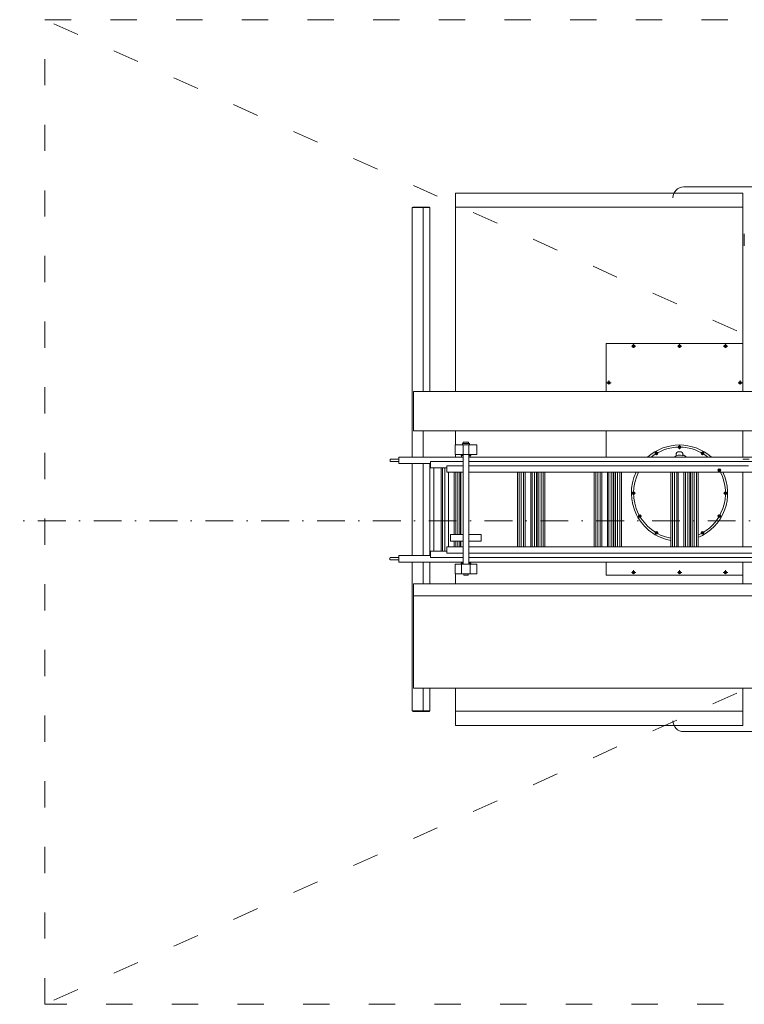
# Model space of a CAD drawing. Header units: centimetres. Extents: x -122 to 72759, y 3298 to 43172.
# Tile 16 of 168: x 37691 to 38022, y 8229 to 8679. Entities that reach past the tile are written whole.
import ezdxf

# ---------------------------------------------------------------- set-up
doc = ezdxf.new("R2010")
doc.units = ezdxf.units.CM
doc.header["$MEASUREMENT"] = 0
doc.linetypes.add('ACAD_ISO03W100', pattern=[30, 12, -18])
doc.linetypes.add('DASHDOT', pattern=[25.4, 12.7, -6.35, 0, -6.35])
for name, color, linetype, lineweight in [('0-OSIE', 7, 'DASHDOT', 5), ('meble', 7, 'Continuous', 5), ('ZZZ_Xref', 7, 'Continuous', 5)]:
    doc.layers.add(name, color=color, linetype=linetype, lineweight=lineweight)

# ---------------------------------------------------------------- blocks, each defined once
blk = doc.blocks.new('G$CA1DC9C89')
at = {"layer": '0-OSIE', "lineweight": 5}
blk.add_lwpolyline([(-236.55, -2165.81), (4271.92, -2165.81)], dxfattribs=at)
at = {"layer": 'meble', "lineweight": 5}
for p, q in [((3243.71, -2015.92), (3243.71, -2106.61)), ((3375, -2015.92), (3243.71, -2015.92)), ((3450.94, -2013.12), (3347.95, -2013.12)), ((3375, -2015.92), (3375, -2106.61)), ((3223.96, -2136.58), (3223.96, -2022.62)), ((3231.96, -2022.62), (3223.96, -2022.62)), ((3231.76, -2022.32), (3224.16, -2022.32)), ((3224.16, -2022.62), (3224.16, -2022.32)), ((3228.76, -2022.62), (3224.16, -2022.62)), ((3231.76, -2022.62), (3228.76, -2022.62)), ((3228.96, -2106.61), (3228.96, -2022.62)), ((3231.76, -2022.62), (3231.76, -2022.32)), ((3231.96, -2106.61), (3231.96, -2022.62)), ((3375, -2022.42), (3243.71, -2022.42)), ((3375.6, -2034.65), (3375.6, -2040.05)), ((3375, -2084.66), (3312.5, -2084.67)), ((3312.5, -2106.61), (3312.5, -2084.67)), ((3326.05, -2085.91), (3324.03, -2085.91)), ((3325, -2086.62), (3325, -2084.97)), ((3347.05, -2085.91), (3345.02, -2085.91)), ((3346, -2086.62), (3346, -2084.97)), ((3368.01, -2085.91), (3365.99, -2085.91)), ((3366.96, -2086.62), (3366.96, -2084.97)), ((3375, -2106.61), (3375, -2084.66)), ((3375, -2084.66), (3375, -2084.66)), ((3375, -2106.61), (3375, -2084.66)), ((3231.96, -2099.77), (3231.96, -2092.77)), ((3312.71, -2102.62), (3314.73, -2102.62)), ((3313.75, -2103.33), (3313.75, -2101.68)), ((3374.79, -2102.62), (3372.77, -2102.62)), ((3373.75, -2103.33), (3373.75, -2101.68)), ((3224.51, -2106.61), (3643.79, -2106.61)), ((3224.51, -2106.61), (3224.51, -2124.61)), ((3224.51, -2124.61), (3643.79, -2124.61)), ((3228.96, -2136.58), (3228.96, -2124.61)), ((3243.71, -2124.61), (3243.71, -2131.01)), ((3243.71, -2124.61), (3243.71, -2131.01)), ((3312.5, -2136.58), (3312.5, -2124.61)), ((3375, -2136.58), (3375, -2124.61)), ((3375, -2124.61), (3375, -2136.58)), ((3375, -2136.58), (3375, -2124.61)), ((3243.45, -2131.01), (3246.45, -2131.01)), ((3243.45, -2131.01), (3243.45, -2135.41)), ((3250.45, -2131.01), (3246.45, -2131.01)), ((3246.8, -2131.01), (3246.8, -2130.58)), ((3246.95, -2130.43), (3248.45, -2130.43)), ((3246.95, -2131.01), (3249.95, -2131.01)), ((3247.2, -2135.01), (3247.2, -2131.01)), ((3249.65, -2129.73), (3247.25, -2129.73)), ((3247.25, -2129.73), (3247.25, -2130.43)), ((3248.45, -2130.43), (3249.95, -2130.43)), ((3249.65, -2130.43), (3249.65, -2129.73)), ((3249.7, -2135.01), (3249.7, -2131.01)), ((3250.1, -2131.01), (3250.1, -2130.58)), ((3250.45, -2131.01), (3253.45, -2131.01)), ((3253.45, -2131.01), (3253.45, -2135.41)), ((3346, -2131.5), (3345.5, -2131.79)), ((3345.5, -2131.79), (3345.5, -2132.08)), ((3345.5, -2132.37), (3345.5, -2132.08)), ((3346, -2132.66), (3345.5, -2132.37)), ((3346, -2132.67), (3346, -2131.49)), ((3346.5, -2131.79), (3346, -2131.5)), ((3346, -2132.92), (3346, -2131.74)), ((3346.5, -2132.37), (3346, -2132.66)), ((3346.5, -2132.08), (3346.5, -2131.79)), ((3346.5, -2132.08), (3346.5, -2132.37)), ((3217.76, -2136.58), (3231.96, -2136.58)), ((3217.76, -2139.58), (3217.76, -2136.58)), ((3231.96, -2136.61), (3231.96, -2136.58)), ((3231.96, -2136.58), (3247.2, -2136.58)), ((3243.45, -2135.41), (3247.2, -2135.41)), ((3243.71, -2135.41), (3243.71, -2136.58)), ((3246.2, -2135.41), (3246.2, -2135.91)), ((3246.2, -2135.91), (3247.2, -2135.91)), ((3246.45, -2135.91), (3246.45, -2136.58)), ((3247.2, -2135.01), (3247.2, -2185.61)), ((3253.45, -2135.41), (3247.2, -2135.41)), ((3249.7, -2135.01), (3249.7, -2185.61)), ((3249.7, -2135.91), (3250.7, -2135.91)), ((3249.7, -2136.58), (3346.36, -2136.58)), ((3250.45, -2135.91), (3250.45, -2136.58)), ((3250.7, -2135.41), (3250.7, -2135.91)), ((3335.21, -2134.39), (3334.92, -2134.89)), ((3334.92, -2134.89), (3335.07, -2135.14)), ((3335.21, -2135.39), (3335.07, -2135.14)), ((3335.8, -2135.4), (3335.21, -2134.38)), ((3335.79, -2134.39), (3335.21, -2134.39)), ((3335.79, -2135.39), (3335.21, -2135.39)), ((3335.93, -2134.64), (3335.79, -2134.39)), ((3336.08, -2134.89), (3335.79, -2135.39)), ((3335.93, -2134.64), (3336.08, -2134.89)), ((3344.5, -2136), (3344.5, -2135.05)), ((3345.3, -2134.25), (3346.7, -2134.25)), ((3346.36, -2136.58), (3583.66, -2136.58)), ((3347.5, -2136), (3347.5, -2135.05)), ((3355.92, -2134.89), (3356.07, -2134.64)), ((3356.21, -2135.39), (3355.92, -2134.89)), ((3356.21, -2134.39), (3356.07, -2134.64)), ((3356.2, -2135.4), (3356.79, -2134.38)), ((3356.79, -2134.39), (3356.21, -2134.39)), ((3356.79, -2135.39), (3356.21, -2135.39)), ((3357.08, -2134.89), (3356.79, -2134.39)), ((3356.93, -2135.14), (3356.79, -2135.39)), ((3356.93, -2135.14), (3357.08, -2134.89)), ((3213.78, -2137.61), (3217.76, -2137.61)), ((3213.78, -2138.61), (3213.78, -2137.61)), ((3213.78, -2138.61), (3217.76, -2138.61)), ((3232.26, -2139.58), (3217.76, -2139.58)), ((3223.96, -2139.58), (3223.96, -2181.57)), ((3228.96, -2181.57), (3228.96, -2139.58)), ((3231.96, -2181.57), (3231.96, -2139.58)), ((3232.26, -2138.58), (3232.26, -2140.58)), ((3232.26, -2138.58), (3247.2, -2138.58)), ((3232.26, -2138.58), (3232.26, -2141.58)), ((3232.26, -2141.58), (3239.76, -2141.58)), ((3233.78, -2141.58), (3233.78, -2179.57)), ((3237.06, -2141.58), (3237.06, -2179.57)), ((3237.76, -2141.58), (3237.76, -2179.57)), ((3238.75, -2141.58), (3238.75, -2179.57)), ((3239.76, -2140.58), (3247.2, -2140.58)), ((3239.76, -2140.58), (3239.76, -2143.58)), ((3249.7, -2138.58), (3345.6, -2138.58)), ((3249.7, -2140.58), (3345.02, -2140.58)), ((3345.02, -2140.58), (3377.5, -2140.58)), ((3345.45, -2138.58), (3583.66, -2138.58)), ((3375, -2137.61), (3375, -2137.61)), ((3375, -2137.61), (3377.85, -2137.61)), ((3239.76, -2143.58), (3247.2, -2143.58)), ((3240.46, -2143.58), (3240.46, -2177.57)), ((3243.06, -2143.58), (3243.06, -2172.01)), ((3243.76, -2143.58), (3243.76, -2172.01)), ((3244.76, -2172.01), (3244.76, -2143.58)), ((3245.72, -2143.58), (3245.72, -2172.01)), ((3246.06, -2143.58), (3246.06, -2172.01)), ((3249.7, -2143.58), (3344.37, -2143.58)), ((3272.05, -2143.58), (3272.05, -2177.57)), ((3272.76, -2143.58), (3272.76, -2177.57)), ((3273.75, -2143.58), (3273.75, -2177.57)), ((3274.71, -2143.58), (3274.71, -2177.57)), ((3275.45, -2143.58), (3275.45, -2177.57)), ((3278.05, -2143.58), (3278.05, -2177.57)), ((3278.75, -2143.58), (3278.75, -2177.57)), ((3279.75, -2177.57), (3279.75, -2143.58)), ((3280.71, -2143.58), (3280.71, -2177.57)), ((3281.05, -2143.58), (3281.05, -2177.57)), ((3281.75, -2143.58), (3281.75, -2177.57)), ((3282.75, -2177.57), (3282.75, -2143.58)), ((3283.71, -2143.58), (3283.71, -2177.57)), ((3284.45, -2143.58), (3284.45, -2177.57)), ((3307.05, -2143.58), (3307.05, -2177.57)), ((3307.75, -2143.58), (3307.75, -2177.57)), ((3308.74, -2143.58), (3308.74, -2177.57)), ((3309.71, -2143.58), (3309.71, -2177.57)), ((3310.45, -2143.58), (3310.45, -2177.57)), ((3313.05, -2143.58), (3313.05, -2177.57)), ((3313.75, -2143.58), (3313.75, -2177.57)), ((3314.75, -2177.57), (3314.75, -2143.58)), ((3315.71, -2143.58), (3315.71, -2177.57)), ((3316.05, -2143.58), (3316.05, -2177.57)), ((3316.75, -2143.58), (3316.75, -2177.57)), ((3317.75, -2177.57), (3317.75, -2143.58)), ((3318.71, -2143.58), (3318.71, -2177.57)), ((3319.45, -2143.58), (3319.45, -2177.57)), ((3342.05, -2143.58), (3342.05, -2177.57)), ((3342.05, -2143.58), (3342.05, -2177.57)), ((3342.75, -2143.58), (3342.75, -2177.57)), ((3342.75, -2143.58), (3342.75, -2177.57)), ((3343.74, -2143.58), (3343.74, -2147.71)), ((3343.74, -2143.58), (3343.74, -2177.57)), ((3344.37, -2143.58), (3583.66, -2143.58)), ((3344.71, -2143.58), (3344.71, -2177.57)), ((3345.45, -2143.58), (3345.45, -2177.57)), ((3348.05, -2143.58), (3348.05, -2177.57)), ((3348.75, -2143.58), (3348.75, -2177.57)), ((3349.75, -2177.57), (3349.75, -2143.58)), ((3350.71, -2143.58), (3350.71, -2177.57)), ((3351.05, -2143.58), (3351.05, -2177.57)), ((3351.75, -2143.58), (3351.75, -2177.57)), ((3352.75, -2177.57), (3352.75, -2143.58)), ((3353.71, -2143.58), (3353.71, -2177.57)), ((3354.45, -2143.58), (3354.45, -2147.64)), ((3354.45, -2143.58), (3354.45, -2177.57)), ((3363.67, -2142.87), (3364.7, -2142.28)), ((3363.68, -2142.29), (3363.93, -2142.15)), ((3363.68, -2142.87), (3363.68, -2142.29)), ((3364.18, -2143.16), (3363.68, -2142.87)), ((3364.18, -2142), (3363.93, -2142.15)), ((3364.68, -2142.29), (3364.18, -2142)), ((3364.43, -2143.01), (3364.18, -2143.16)), ((3364.43, -2143.01), (3364.68, -2142.87)), ((3364.68, -2142.87), (3364.68, -2142.29)), ((3375, -2177.57), (3375, -2143.58)), ((3375, -2143.58), (3375, -2177.57)), ((3375, -2177.57), (3375, -2143.58)), ((3325.59, -2153.08), (3324.41, -2153.08)), ((3324.71, -2152.58), (3324.43, -2153.08)), ((3324.43, -2153.08), (3324.71, -2153.58)), ((3325.84, -2153.08), (3324.66, -2153.08)), ((3325, -2152.58), (3324.71, -2152.58)), ((3324.71, -2153.58), (3325, -2153.58)), ((3325, -2152.58), (3325.29, -2152.58)), ((3325.29, -2153.58), (3325, -2153.58)), ((3325.29, -2152.58), (3325.58, -2153.08)), ((3325.58, -2153.08), (3325.29, -2153.58)), ((3366.16, -2153.08), (3367.34, -2153.08)), ((3366.35, -2153.08), (3367.64, -2153.08)), ((3366.41, -2153.08), (3367.59, -2153.08)), ((3366.42, -2153.08), (3366.71, -2152.58)), ((3366.71, -2153.58), (3366.42, -2153.08)), ((3366.71, -2152.58), (3367, -2152.58)), ((3367, -2153.58), (3366.71, -2153.58)), ((3367, -2153.68), (3367, -2152.48)), ((3367.29, -2152.58), (3367, -2152.58)), ((3367, -2153.58), (3367.29, -2153.58)), ((3367.58, -2153.08), (3367.29, -2152.58)), ((3367.29, -2153.58), (3367.58, -2153.08)), ((3328.33, -2163.28), (3327.3, -2163.87)), ((3327.57, -2163.14), (3327.32, -2163.29)), ((3327.32, -2163.29), (3327.32, -2163.87)), ((3327.32, -2163.87), (3327.82, -2164.15)), ((3327.57, -2163.14), (3327.82, -2163)), ((3327.82, -2163), (3328.32, -2163.29)), ((3327.82, -2164.15), (3328.07, -2164.01)), ((3328.32, -2163.87), (3328.07, -2164.01)), ((3328.32, -2163.29), (3328.32, -2163.87)), ((3363.67, -2163.28), (3364.7, -2163.87)), ((3363.68, -2163.29), (3364.18, -2163)), ((3363.68, -2163.87), (3363.68, -2163.29)), ((3363.93, -2164.01), (3363.68, -2163.87)), ((3363.93, -2164.01), (3364.18, -2164.15)), ((3364.18, -2163), (3364.43, -2163.14)), ((3364.18, -2164.15), (3364.68, -2163.87)), ((3364.68, -2163.29), (3364.43, -2163.14)), ((3364.68, -2163.87), (3364.68, -2163.29)), ((3228.96, -2168.61), (3228.96, -2181.57)), ((3231.96, -2168.61), (3231.96, -2181.57)), ((3241.46, -2172.01), (3247.2, -2172.01)), ((3241.46, -2172.01), (3241.46, -2175.01)), ((3255.44, -2172.01), (3249.7, -2172.01)), ((3255.44, -2172.01), (3255.44, -2175.01)), ((3313.75, -2173.32), (3313.75, -2171.67)), ((3335.07, -2171.01), (3334.92, -2171.26)), ((3334.92, -2171.26), (3335.21, -2171.76)), ((3335.07, -2171.01), (3335.21, -2170.76)), ((3335.8, -2170.75), (3335.21, -2171.77)), ((3335.21, -2170.76), (3335.79, -2170.76)), ((3335.21, -2171.76), (3335.79, -2171.76)), ((3335.79, -2170.76), (3336.08, -2171.26)), ((3335.79, -2171.76), (3335.93, -2171.51)), ((3336.08, -2171.26), (3335.93, -2171.51)), ((3343.74, -2172.57), (3343.74, -2177.57)), ((3354.45, -2172.63), (3354.45, -2177.57)), ((3355.92, -2171.26), (3356.21, -2170.76)), ((3356.07, -2171.51), (3355.92, -2171.26)), ((3356.07, -2171.51), (3356.21, -2171.76)), ((3356.2, -2170.75), (3356.79, -2171.77)), ((3356.21, -2170.76), (3356.79, -2170.76)), ((3356.21, -2171.76), (3356.79, -2171.76)), ((3356.79, -2170.76), (3356.93, -2171.01)), ((3356.79, -2171.76), (3357.08, -2171.26)), ((3357.08, -2171.26), (3356.93, -2171.01)), ((3231.96, -2175.46), (3231.96, -2181.57)), ((3239.76, -2180.57), (3239.76, -2177.57)), ((3239.76, -2177.57), (3239.76, -2180.57)), ((3239.76, -2180.57), (3239.76, -2177.57)), ((3239.76, -2177.57), (3247.2, -2177.57)), ((3241.46, -2175.01), (3247.2, -2175.01)), ((3243.06, -2175.01), (3243.06, -2177.57)), ((3243.76, -2175.01), (3243.76, -2177.57)), ((3244.76, -2177.57), (3244.76, -2175.01)), ((3245.72, -2175.01), (3245.72, -2177.57)), ((3246.06, -2175.01), (3246.06, -2177.57)), ((3255.44, -2175.01), (3249.7, -2175.01)), ((3249.7, -2177.57), (3344.54, -2177.57)), ((3343.74, -2177.57), (3583.66, -2177.57)), ((3217.76, -2184.57), (3217.76, -2181.57)), ((3217.76, -2181.57), (3217.76, -2184.57)), ((3232.26, -2181.57), (3217.76, -2181.57)), ((3232.26, -2180.57), (3232.26, -2179.57)), ((3232.26, -2179.57), (3239.76, -2179.57)), ((3232.26, -2182.57), (3232.26, -2180.57)), ((3239.76, -2180.57), (3247.2, -2180.57)), ((3249.7, -2180.57), (3345.26, -2180.57)), ((3321, -2180.58), (3333.63, -2180.58)), ((3345.26, -2180.57), (3583.66, -2180.57)), ((3213.7, -2182.64), (3213.7, -2183.61)), ((3213.78, -2182.54), (3217.76, -2182.54)), ((3213.78, -2183.61), (3217.76, -2183.61)), ((3217.76, -2184.57), (3247.2, -2184.57)), ((3247.2, -2184.57), (3217.76, -2184.57)), ((3223.96, -2184.57), (3223.96, -2252.6)), ((3228.96, -2194.58), (3228.96, -2184.57)), ((3228.96, -2184.57), (3228.96, -2194.58)), ((3231.96, -2194.58), (3231.96, -2184.57)), ((3231.96, -2184.57), (3231.96, -2194.58)), ((3232.26, -2182.57), (3247.2, -2182.57)), ((3243.45, -2185.61), (3247.2, -2185.61)), ((3243.45, -2185.61), (3243.45, -2190.01)), ((3246.2, -2185.61), (3246.2, -2185.11)), ((3246.2, -2185.11), (3247.2, -2185.11)), ((3246.45, -2184.57), (3246.45, -2185.11)), ((3246.45, -2185.61), (3246.45, -2186.01)), ((3246.45, -2186.01), (3246.45, -2190.01)), ((3247.2, -2185.61), (3253.45, -2185.61)), ((3249.7, -2182.57), (3345.9, -2182.57)), ((3249.7, -2184.57), (3346.81, -2184.57)), ((3346.81, -2184.57), (3249.7, -2184.57)), ((3249.7, -2185.11), (3250.7, -2185.11)), ((3250.45, -2184.57), (3250.45, -2185.11)), ((3250.45, -2185.61), (3250.45, -2186.01)), ((3250.45, -2186.01), (3250.45, -2190.01)), ((3250.7, -2185.61), (3250.7, -2185.11)), ((3253.45, -2185.61), (3253.45, -2190.01)), ((3312.5, -2190.56), (3312.5, -2184.57)), ((3345.45, -2182.57), (3583.66, -2182.57)), ((3346.81, -2184.57), (3583.66, -2184.57)), ((3583.66, -2184.57), (3351.38, -2184.57)), ((3375, -2190.56), (3375, -2184.57)), ((3375, -2184.57), (3375, -2194.58)), ((3375, -2190.56), (3375, -2184.57)), ((3243.45, -2190.01), (3246.45, -2190.01)), ((3243.71, -2190.01), (3243.71, -2194.58)), ((3246.45, -2190.01), (3250.45, -2190.01)), ((3247.45, -2190.01), (3247.45, -2190.51)), ((3247.45, -2190.51), (3249.45, -2190.51)), ((3249.45, -2190.01), (3249.45, -2190.51)), ((3253.45, -2190.01), (3250.45, -2190.01)), ((3375, -2190.56), (3312.5, -2190.56)), ((3326.05, -2189.31), (3324.03, -2189.31)), ((3325, -2190.02), (3325, -2188.37)), ((3347.05, -2189.31), (3345.02, -2189.31)), ((3346, -2190.02), (3346, -2188.37)), ((3368.01, -2189.31), (3365.99, -2189.31)), ((3366.96, -2190.02), (3366.96, -2188.37)), ((3224.51, -2194.58), (3643.79, -2194.58)), ((3224.51, -2194.58), (3224.51, -2242.24)), ((3224.51, -2199.97), (3643.79, -2199.97)), ((3224.51, -2242.24), (3643.79, -2242.24)), ((3228.96, -2252.6), (3228.96, -2242.24)), ((3228.96, -2242.24), (3228.96, -2252.6)), ((3231.96, -2252.6), (3231.96, -2242.24)), ((3231.96, -2242.24), (3231.96, -2252.6)), ((3243.71, -2242.24), (3243.71, -2259.3)), ((3375, -2242.24), (3375, -2259.3)), ((3231.96, -2252.6), (3223.96, -2252.6)), ((3231.96, -2252.6), (3223.96, -2252.6)), ((3228.76, -2252.6), (3224.16, -2252.6)), ((3224.16, -2252.6), (3224.16, -2252.9)), ((3224.16, -2252.6), (3224.16, -2252.9)), ((3228.76, -2252.6), (3224.16, -2252.6)), ((3231.76, -2252.9), (3224.16, -2252.9)), ((3231.76, -2252.9), (3224.16, -2252.9)), ((3231.76, -2252.6), (3228.76, -2252.6)), ((3231.76, -2252.6), (3231.7, -2252.6)), ((3231.76, -2252.6), (3231.76, -2252.9)), ((3231.76, -2252.6), (3231.76, -2252.9)), ((3243.71, -2252.8), (3375, -2252.8)), ((3375, -2259.3), (3243.71, -2259.3)), ((3450.94, -2262.1), (3347.95, -2262.1))]:
    blk.add_line(p, q, dxfattribs=at)
at = {"layer": 'meble', "linetype": 'ACAD_ISO03W100', "lineweight": 5}
blk.add_lwpolyline([(4056.09, -2386.71), (3056.09, -2386.71), (3056.09, -1936.71), (4056.09, -1936.71), (4056.09, -2386.71), (3056.09, -1936.71), (4056.09, -1936.71), (3056.09, -2386.71)], dxfattribs=at)
at = {"layer": 'meble', "lineweight": 5}
for centre, radius in [((3325, -2085.91), 0.6), ((3346, -2085.91), 0.6), ((3366.96, -2085.91), 0.6), ((3313.75, -2102.62), 0.6), ((3373.75, -2102.62), 0.6), ((3346, -2132.08), 0.625), ((3346, -2132.08), 0.3), ((3335.5, -2134.89), 0.625), ((3335.5, -2134.89), 0.3), ((3356.5, -2134.89), 0.625), ((3356.5, -2134.89), 0.3), ((3364.18, -2142.58), 0.625), ((3364.18, -2142.58), 0.3), ((3325, -2153.08), 0.625), ((3325, -2153.08), 0.3), ((3367, -2153.08), 0.625), ((3367, -2153.08), 0.3), ((3327.82, -2163.58), 0.625), ((3327.82, -2163.58), 0.3), ((3364.18, -2163.58), 0.625), ((3364.18, -2163.58), 0.3), ((3335.5, -2171.26), 0.625), ((3335.5, -2171.26), 0.3), ((3356.5, -2171.26), 0.625), ((3356.5, -2171.26), 0.3), ((3325, -2189.31), 0.6), ((3346, -2189.31), 0.6), ((3366.96, -2189.31), 0.6)]:
    blk.add_circle(centre, radius, dxfattribs=at)
for centre, radius, start, end in [((3347.95, -2018.12), 5, 90, 180), ((3246.95, -2130.58), 0.15, 90, 180), ((3249.95, -2130.58), 0.15, 0, 90), ((3346, -2153.08), 22, 48.5962, 131.4038), ((3346, -2153.08), 21, 51.7933, 128.2067), ((3346, -2132.08), 0.475, 132.1532, 192.1532), ((3346, -2132.08), 0.475, 192.1532, 227.8468), ((3346, -2132.08), 0.475, 47.8468, 132.1532), ((3346, -2132.08), 0.475, 227.8468, 312.1532), ((3346, -2132.08), 0.246, 180, 90), ((3346, -2132.08), 0.475, 12.1532, 47.8468), ((3346, -2132.08), 0.475, 312.1532, 12.1532), ((3335.5, -2134.89), 0.475, 162.1532, 222.1532), ((3335.5, -2134.89), 0.475, 77.8468, 162.1532), ((3335.5, -2134.89), 0.475, 222.1532, 257.8468), ((3335.5, -2134.89), 0.246, 210, 120), ((3335.5, -2134.89), 0.475, 257.8468, 342.1532), ((3335.5, -2134.89), 0.475, 42.1532, 77.8468), ((3335.5, -2134.89), 0.475, 342.1532, 42.1532), ((3346, -2139.55), 3.85, 67.0697, 129.479), ((3345.3, -2135.05), 0.8, 90, 180), ((3346.7, -2135.05), 0.8, 0, 90), ((3346, -2139.55), 4.25, 44.3638, 69.3327), ((3356.5, -2134.89), 0.475, 162.1532, 197.8468), ((3356.5, -2134.89), 0.475, 102.1532, 162.1532), ((3356.5, -2134.89), 0.475, 197.8468, 282.1532), ((3356.5, -2134.89), 0.246, 150, 60), ((3356.5, -2134.89), 0.475, 17.8468, 102.1532), ((3356.5, -2134.89), 0.475, 282.1532, 342.1532), ((3356.5, -2134.89), 0.475, 342.1532, 17.8468), ((3346, -2153.08), 22, 154.4127, 259.6472), ((3346, -2153.08), 21, 153.0989, 259.1484), ((3346, -2153.08), 21, 293.7165, 26.9011), ((3346, -2153.08), 22, 292.5772, 25.5873), ((3364.18, -2142.58), 0.475, 167.8468, 252.1532), ((3364.18, -2142.58), 0.475, 132.1532, 167.8468), ((3364.18, -2142.58), 0.475, 72.1532, 132.1532), ((3364.18, -2142.58), 0.246, 120, 30), ((3364.18, -2142.58), 0.475, 252.1532, 312.1532), ((3364.18, -2142.58), 0.475, 347.8468, 72.1532), ((3364.18, -2142.58), 0.475, 312.1532, 347.8468), ((3325, -2153.08), 0.475, 137.8468, 222.1532), ((3325, -2153.08), 0.475, 102.1532, 137.8468), ((3325, -2153.08), 0.475, 222.1532, 282.1532), ((3325, -2153.08), 0.246, 270, 180), ((3325, -2153.08), 0.475, 42.1532, 102.1532), ((3325, -2153.08), 0.475, 282.1532, 317.8468), ((3325, -2153.08), 0.475, 317.8468, 42.1532), ((3367, -2153.08), 0.475, 137.8468, 222.1532), ((3367, -2153.08), 0.475, 102.1532, 137.8468), ((3367, -2153.08), 0.475, 222.1532, 282.1532), ((3367, -2153.08), 0.246, 90, 0), ((3367, -2153.08), 0.475, 42.1532, 102.1532), ((3367, -2153.08), 0.475, 282.1532, 317.8468), ((3367, -2153.08), 0.475, 317.8468, 42.1532), ((3327.82, -2163.58), 0.475, 167.8468, 252.1532), ((3327.82, -2163.58), 0.475, 132.1532, 167.8468), ((3327.82, -2163.58), 0.475, 72.1532, 132.1532), ((3327.82, -2163.58), 0.246, 300, 210), ((3327.82, -2163.58), 0.475, 252.1532, 312.1532), ((3327.82, -2163.58), 0.475, 347.8468, 72.1532), ((3327.82, -2163.58), 0.475, 312.1532, 347.8468), ((3364.18, -2163.58), 0.475, 107.8468, 192.1532), ((3364.18, -2163.58), 0.475, 192.1532, 252.1532), ((3364.18, -2163.58), 0.246, 60, 330), ((3364.18, -2163.58), 0.475, 72.1532, 107.8468), ((3364.18, -2163.58), 0.475, 252.1532, 287.8468), ((3364.18, -2163.58), 0.475, 12.1532, 72.1532), ((3364.18, -2163.58), 0.475, 287.8468, 12.1532), ((3335.5, -2171.26), 0.475, 162.1532, 197.8468), ((3335.5, -2171.26), 0.475, 102.1532, 162.1532), ((3335.5, -2171.26), 0.475, 197.8468, 282.1532), ((3335.5, -2171.26), 0.246, 330, 240), ((3335.5, -2171.26), 0.475, 17.8468, 102.1532), ((3335.5, -2171.26), 0.475, 282.1532, 342.1532), ((3335.5, -2171.26), 0.475, 342.1532, 17.8468), ((3356.5, -2171.26), 0.475, 162.1532, 222.1532), ((3356.5, -2171.26), 0.475, 77.8468, 162.1532), ((3356.5, -2171.26), 0.475, 222.1532, 257.8468), ((3356.5, -2171.26), 0.246, 30, 300), ((3356.5, -2171.26), 0.475, 257.8468, 342.1532), ((3356.5, -2171.26), 0.475, 42.1532, 77.8468), ((3356.5, -2171.26), 0.475, 342.1532, 42.1532), ((3347.95, -2257.1), 5, 180, 270)]:
    blk.add_arc(centre, radius, start, end, dxfattribs=at)

msp = doc.modelspace()

# ---------------------------------------------------------------- block references
at = {"layer": 'ZZZ_Xref'}
msp.add_blockref('G$CA1DC9C89', (34646.15529, 10615.38849), dxfattribs=at)

doc.saveas('drawing.dxf')
